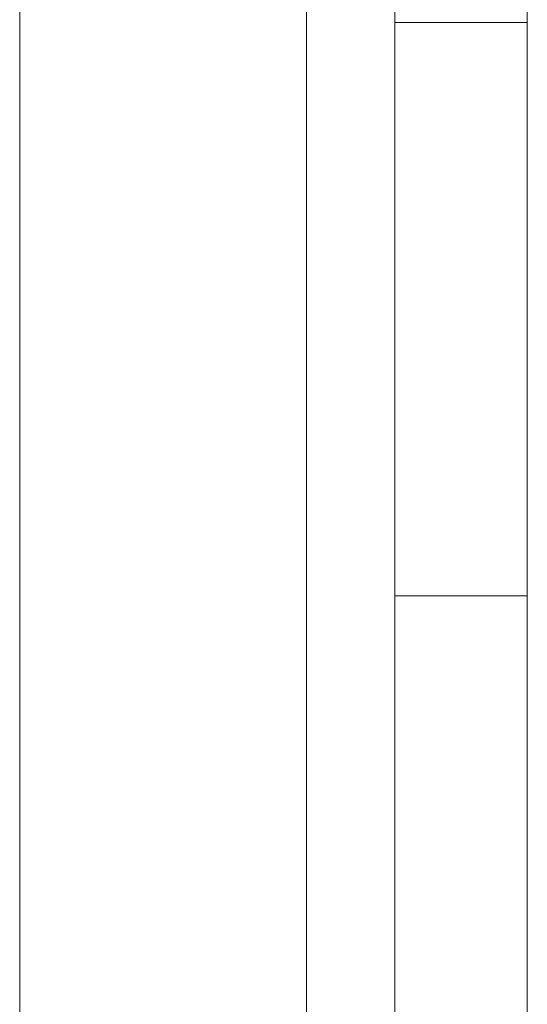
# Model space of a CAD drawing. Extents: x 69 to 739, y -141 to 453.
# Tile 20 of 48: x 285.869 to 285.984, y -37.037 to -36.814. Entities that reach past the tile are written whole.
import ezdxf

# ---------------------------------------------------------------- set-up
doc = ezdxf.new("R2010")
doc.units = 0
doc.layers.get('0').update_dxf_attribs({"lineweight": 5})
doc.layers.add('S_Kaltwasser-A06HSZRONL', color=7, linetype='Continuous', lineweight=18, true_color=0x005e00)
doc.layers.add('TECE-Modul', color=7, linetype='Continuous', lineweight=5)

# ---------------------------------------------------------------- blocks, each defined once
blk = doc.blocks.new('Referenz-A06HSZRRNL', base_point=(271.95682, -56.67925))
at = {"layer": 'S_Kaltwasser-A06HSZRONL', "linetype": 'Continuous', "ltscale": 0.18}
for p, q in [((285.8693, -46.87925), (285.8693, -5.87925)), ((285.8693, -5.87925), (285.8693, -46.87925)), ((285.8693, -46.87925), (285.8693, -5.87925)), ((285.8693, -5.87925), (285.8693, -46.87925))]:
    blk.add_line(p, q, dxfattribs=at)
at = {"layer": 'TECE-Modul', "linetype": 'Continuous', "ltscale": 0.13}
for p, q in [((285.9543, -36.07925), (285.9543, -37.45029)), ((285.9843, -37.45029), (285.9843, -36.10925)), ((285.9343, -36.27925), (285.9343, -36.87925)), ((285.9343, -36.27925), (285.9343, -36.87925)), ((285.9343, -36.27925), (285.9343, -36.87925)), ((285.9343, -36.27925), (285.9343, -36.87925)), ((285.9543, -36.27925), (285.9543, -36.87925)), ((285.9543, -36.87925), (285.9543, -36.27925)), ((285.9843, -36.87925), (285.9843, -36.27925)), ((285.9843, -36.87925), (285.9843, -36.27925)), ((285.9543, -36.6991), (285.9543, -36.83834)), ((285.9843, -36.83834), (285.9843, -36.6991)), ((285.9543, -36.81292), (285.9543, -36.87925)), ((285.9543, -36.87925), (285.9543, -36.81292)), ((285.9543, -36.81292), (285.9543, -36.87925)), ((285.9543, -36.87925), (285.9543, -36.81292)), ((285.9843, -36.87925), (285.9843, -36.81292)), ((285.9843, -36.81292), (285.9843, -36.87925)), ((285.9843, -36.87925), (285.9843, -36.81292)), ((285.9843, -36.81292), (285.9843, -36.87925)), ((285.9843, -36.81425), (285.9543, -36.81425)), ((285.9543, -36.81425), (285.9543, -36.8155)), ((285.9843, -36.81425), (285.9543, -36.81425)), ((285.9543, -36.81425), (285.9543, -36.8155)), ((285.9543, -36.8155), (285.9543, -36.81425)), ((285.9543, -36.8155), (285.9543, -36.81425)), ((285.9843, -36.81425), (285.9543, -36.81425)), ((285.9543, -36.81425), (285.9543, -36.8155)), ((285.9843, -36.81425), (285.9543, -36.81425)), ((285.9543, -36.81425), (285.9543, -36.8155)), ((285.9543, -36.8155), (285.9543, -36.81425)), ((285.9543, -36.8155), (285.9543, -36.81425)), ((285.9543, -36.8155), (285.9543, -36.8192)), ((285.9543, -36.8155), (285.9543, -36.8192)), ((285.9543, -36.8192), (285.9543, -36.8155)), ((285.9543, -36.8192), (285.9543, -36.8155)), ((285.9543, -36.8155), (285.9543, -36.8192)), ((285.9543, -36.8155), (285.9543, -36.8192)), ((285.9543, -36.8192), (285.9543, -36.8155)), ((285.9543, -36.8192), (285.9543, -36.8155)), ((285.9843, -36.8155), (285.9843, -36.81425)), ((285.9843, -36.8155), (285.9843, -36.81425)), ((285.9843, -36.81425), (285.9843, -36.8155)), ((285.9843, -36.81425), (285.9843, -36.8155)), ((285.9843, -36.8155), (285.9843, -36.81425)), ((285.9843, -36.8155), (285.9843, -36.81425)), ((285.9843, -36.81425), (285.9843, -36.8155)), ((285.9843, -36.81425), (285.9843, -36.8155)), ((285.9843, -36.8192), (285.9843, -36.8155)), ((285.9843, -36.8192), (285.9843, -36.8155)), ((285.9843, -36.8155), (285.9843, -36.8192)), ((285.9843, -36.8155), (285.9843, -36.8192)), ((285.9843, -36.8192), (285.9843, -36.8155)), ((285.9843, -36.8192), (285.9843, -36.8155)), ((285.9843, -36.8155), (285.9843, -36.8192)), ((285.9843, -36.8155), (285.9843, -36.8192)), ((285.9543, -36.8192), (285.9543, -36.8252)), ((285.9543, -36.8192), (285.9543, -36.8252)), ((285.9543, -36.8252), (285.9543, -36.8192)), ((285.9543, -36.8252), (285.9543, -36.8192)), ((285.9543, -36.8192), (285.9543, -36.8252)), ((285.9543, -36.8192), (285.9543, -36.8252)), ((285.9543, -36.8252), (285.9543, -36.8192)), ((285.9543, -36.8252), (285.9543, -36.8192)), ((285.9843, -36.8252), (285.9843, -36.8192)), ((285.9843, -36.8252), (285.9843, -36.8192)), ((285.9843, -36.8192), (285.9843, -36.8252)), ((285.9843, -36.8192), (285.9843, -36.8252)), ((285.9843, -36.8252), (285.9843, -36.8192)), ((285.9843, -36.8252), (285.9843, -36.8192)), ((285.9843, -36.8192), (285.9843, -36.8252)), ((285.9843, -36.8192), (285.9843, -36.8252)), ((285.9543, -36.8252), (285.9543, -36.83329)), ((285.9543, -36.8252), (285.9543, -36.83329)), ((285.9543, -36.83329), (285.9543, -36.8252)), ((285.9543, -36.83329), (285.9543, -36.8252)), ((285.9543, -36.8252), (285.9543, -36.83329)), ((285.9543, -36.8252), (285.9543, -36.83329)), ((285.9543, -36.83329), (285.9543, -36.8252)), ((285.9543, -36.83329), (285.9543, -36.8252)), ((285.9843, -36.83329), (285.9843, -36.8252)), ((285.9843, -36.83329), (285.9843, -36.8252)), ((285.9843, -36.8252), (285.9843, -36.83329)), ((285.9843, -36.8252), (285.9843, -36.83329)), ((285.9843, -36.83329), (285.9843, -36.8252)), ((285.9843, -36.83329), (285.9843, -36.8252)), ((285.9843, -36.8252), (285.9843, -36.83329)), ((285.9843, -36.8252), (285.9843, -36.83329)), ((285.9543, -36.83329), (285.9543, -36.84314)), ((285.9543, -36.83329), (285.9543, -36.84314)), ((285.9543, -36.84314), (285.9543, -36.83329)), ((285.9543, -36.84314), (285.9543, -36.83329)), ((285.9543, -36.83329), (285.9543, -36.84314)), ((285.9543, -36.83329), (285.9543, -36.84314)), ((285.9543, -36.84314), (285.9543, -36.83329)), ((285.9543, -36.84314), (285.9543, -36.83329)), ((285.9843, -36.84314), (285.9843, -36.83329)), ((285.9843, -36.84314), (285.9843, -36.83329)), ((285.9843, -36.83329), (285.9843, -36.84314)), ((285.9843, -36.83329), (285.9843, -36.84314)), ((285.9843, -36.84314), (285.9843, -36.83329)), ((285.9843, -36.84314), (285.9843, -36.83329)), ((285.9843, -36.83329), (285.9843, -36.84314)), ((285.9843, -36.83329), (285.9843, -36.84314)), ((285.9543, -36.83834), (285.9543, -36.852)), ((285.9843, -36.852), (285.9843, -36.83834)), ((285.9543, -36.84314), (285.9543, -36.85437)), ((285.9543, -36.84314), (285.9543, -36.85437)), ((285.9543, -36.85437), (285.9543, -36.84314)), ((285.9543, -36.85437), (285.9543, -36.84314)), ((285.9543, -36.84314), (285.9543, -36.85437)), ((285.9543, -36.84314), (285.9543, -36.85437)), ((285.9543, -36.85437), (285.9543, -36.84314)), ((285.9543, -36.85437), (285.9543, -36.84314)), ((285.9843, -36.85437), (285.9843, -36.84314)), ((285.9843, -36.85437), (285.9843, -36.84314)), ((285.9843, -36.84314), (285.9843, -36.85437)), ((285.9843, -36.84314), (285.9843, -36.85437)), ((285.9843, -36.85437), (285.9843, -36.84314)), ((285.9843, -36.85437), (285.9843, -36.84314)), ((285.9843, -36.84314), (285.9843, -36.85437)), ((285.9843, -36.84314), (285.9843, -36.85437)), ((285.9543, -36.852), (285.9543, -36.85504)), ((285.9843, -36.85504), (285.9843, -36.852)), ((285.9543, -36.85437), (285.9543, -36.86657)), ((285.9543, -36.85437), (285.9543, -36.86657)), ((285.9543, -36.86657), (285.9543, -36.85437)), ((285.9543, -36.86657), (285.9543, -36.85437)), ((285.9543, -36.85437), (285.9543, -36.86657)), ((285.9543, -36.85437), (285.9543, -36.86657)), ((285.9543, -36.86657), (285.9543, -36.85437)), ((285.9543, -36.86657), (285.9543, -36.85437)), ((285.9543, -36.85504), (285.9543, -36.85526)), ((285.9543, -36.85526), (285.9543, -36.86075)), ((285.9843, -36.86657), (285.9843, -36.85437)), ((285.9843, -36.86657), (285.9843, -36.85437)), ((285.9843, -36.85437), (285.9843, -36.86657)), ((285.9843, -36.85437), (285.9843, -36.86657)), ((285.9843, -36.86657), (285.9843, -36.85437)), ((285.9843, -36.86657), (285.9843, -36.85437)), ((285.9843, -36.85437), (285.9843, -36.86657)), ((285.9843, -36.85437), (285.9843, -36.86657)), ((285.9843, -36.85526), (285.9843, -36.85504)), ((285.9843, -36.86075), (285.9843, -36.85526)), ((285.9543, -36.86075), (285.9543, -36.86103)), ((285.9543, -36.86103), (285.9543, -36.86883)), ((285.9843, -36.86103), (285.9843, -36.86075)), ((285.9843, -36.86883), (285.9843, -36.86103)), ((285.9543, -36.86657), (285.9543, -36.87925)), ((285.9543, -36.86657), (285.9543, -36.87925)), ((285.9543, -36.87925), (285.9543, -36.86657)), ((285.9543, -36.87925), (285.9543, -36.86657)), ((285.9543, -36.86657), (285.9543, -36.87925)), ((285.9543, -36.86657), (285.9543, -36.87925)), ((285.9543, -36.87925), (285.9543, -36.86657)), ((285.9543, -36.87925), (285.9543, -36.86657)), ((285.9843, -36.87925), (285.9843, -36.86657)), ((285.9843, -36.87925), (285.9843, -36.86657)), ((285.9843, -36.86657), (285.9843, -36.87925)), ((285.9843, -36.86657), (285.9843, -36.87925)), ((285.9843, -36.87925), (285.9843, -36.86657)), ((285.9843, -36.87925), (285.9843, -36.86657)), ((285.9843, -36.86657), (285.9843, -36.87925)), ((285.9843, -36.86657), (285.9843, -36.87925)), ((285.9543, -36.86883), (285.9543, -36.86915)), ((285.9543, -36.86915), (285.9543, -36.88732)), ((285.9843, -36.86915), (285.9843, -36.86883)), ((285.9843, -36.88732), (285.9843, -36.86915)), ((285.9343, -36.87925), (285.9343, -37.47925)), ((285.9343, -36.87925), (285.9343, -37.47925)), ((285.9343, -36.87925), (285.9343, -37.47925)), ((285.9343, -36.87925), (285.9343, -37.47925)), ((285.9543, -36.87925), (285.9543, -36.89193)), ((285.9543, -36.87925), (285.9543, -36.94558)), ((285.9543, -36.87925), (285.9543, -36.89193)), ((285.9543, -36.89193), (285.9543, -36.87925)), ((285.9543, -36.94558), (285.9543, -36.87925)), ((285.9543, -36.89193), (285.9543, -36.87925)), ((285.9543, -36.87925), (285.9543, -37.47925)), ((285.9543, -36.87925), (285.9543, -36.89193)), ((285.9543, -36.87925), (285.9543, -36.94558)), ((285.9543, -36.87925), (285.9543, -36.89193)), ((285.9543, -37.47925), (285.9543, -36.87925)), ((285.9543, -36.89193), (285.9543, -36.87925)), ((285.9543, -36.94558), (285.9543, -36.87925)), ((285.9543, -36.89193), (285.9543, -36.87925)), ((285.9843, -36.89193), (285.9843, -36.87925)), ((285.9843, -36.94558), (285.9843, -36.87925)), ((285.9843, -36.89193), (285.9843, -36.87925)), ((285.9843, -37.47925), (285.9843, -36.87925)), ((285.9843, -36.87925), (285.9843, -36.89193)), ((285.9843, -36.87925), (285.9843, -36.94558)), ((285.9843, -36.87925), (285.9843, -36.89193)), ((285.9843, -36.89193), (285.9843, -36.87925)), ((285.9843, -36.94558), (285.9843, -36.87925)), ((285.9843, -36.89193), (285.9843, -36.87925)), ((285.9843, -36.87925), (285.9843, -36.89193)), ((285.9843, -36.87925), (285.9843, -36.94558)), ((285.9843, -36.87925), (285.9843, -36.89193)), ((285.9843, -37.47925), (285.9843, -36.87925)), ((285.9543, -36.88732), (285.9543, -36.89447)), ((285.9843, -36.89447), (285.9843, -36.88732)), ((285.9543, -36.89193), (285.9543, -36.90412)), ((285.9543, -36.89193), (285.9543, -36.90412)), ((285.9543, -36.90412), (285.9543, -36.89193)), ((285.9543, -36.90412), (285.9543, -36.89193)), ((285.9543, -36.89193), (285.9543, -36.90412)), ((285.9543, -36.89193), (285.9543, -36.90412)), ((285.9543, -36.90412), (285.9543, -36.89193)), ((285.9543, -36.90412), (285.9543, -36.89193)), ((285.9843, -36.90412), (285.9843, -36.89193)), ((285.9843, -36.90412), (285.9843, -36.89193)), ((285.9843, -36.89193), (285.9843, -36.90412)), ((285.9843, -36.89193), (285.9843, -36.90412)), ((285.9843, -36.90412), (285.9843, -36.89193)), ((285.9843, -36.90412), (285.9843, -36.89193)), ((285.9843, -36.89193), (285.9843, -36.90412)), ((285.9843, -36.89193), (285.9843, -36.90412)), ((285.9543, -36.89447), (285.9543, -36.89505)), ((285.9543, -36.89505), (285.9543, -36.89589)), ((285.9543, -36.89589), (285.9543, -36.90555)), ((285.9843, -36.89505), (285.9843, -36.89447)), ((285.9843, -36.89589), (285.9843, -36.89505)), ((285.9843, -36.90555), (285.9843, -36.89589)), ((285.9543, -36.90412), (285.9543, -36.91536)), ((285.9543, -36.90412), (285.9543, -36.91536)), ((285.9543, -36.91536), (285.9543, -36.90412)), ((285.9543, -36.91536), (285.9543, -36.90412)), ((285.9543, -36.90412), (285.9543, -36.91536)), ((285.9543, -36.90412), (285.9543, -36.91536)), ((285.9543, -36.91536), (285.9543, -36.90412)), ((285.9543, -36.91536), (285.9543, -36.90412)), ((285.9843, -36.91536), (285.9843, -36.90412)), ((285.9843, -36.91536), (285.9843, -36.90412)), ((285.9843, -36.90412), (285.9843, -36.91536)), ((285.9843, -36.90412), (285.9843, -36.91536)), ((285.9843, -36.91536), (285.9843, -36.90412)), ((285.9843, -36.91536), (285.9843, -36.90412)), ((285.9843, -36.90412), (285.9843, -36.91536)), ((285.9843, -36.90412), (285.9843, -36.91536)), ((285.9543, -36.90555), (285.9543, -36.90653)), ((285.9543, -36.90653), (285.9543, -36.9182)), ((285.9843, -36.90653), (285.9843, -36.90555)), ((285.9843, -36.9182), (285.9843, -36.90653)), ((285.9543, -36.91536), (285.9543, -36.92521)), ((285.9543, -36.91536), (285.9543, -36.92521)), ((285.9543, -36.92521), (285.9543, -36.91536)), ((285.9543, -36.92521), (285.9543, -36.91536)), ((285.9543, -36.91536), (285.9543, -36.92521)), ((285.9543, -36.91536), (285.9543, -36.92521)), ((285.9543, -36.92521), (285.9543, -36.91536)), ((285.9543, -36.92521), (285.9543, -36.91536)), ((285.9843, -36.92521), (285.9843, -36.91536)), ((285.9843, -36.92521), (285.9843, -36.91536)), ((285.9843, -36.91536), (285.9843, -36.92521)), ((285.9843, -36.91536), (285.9843, -36.92521)), ((285.9843, -36.92521), (285.9843, -36.91536)), ((285.9843, -36.92521), (285.9843, -36.91536)), ((285.9843, -36.91536), (285.9843, -36.92521)), ((285.9843, -36.91536), (285.9843, -36.92521)), ((285.9543, -36.9182), (285.9543, -36.91936)), ((285.9843, -36.91936), (285.9843, -36.9182)), ((285.9543, -36.91936), (285.9543, -36.9322)), ((285.9843, -36.9322), (285.9843, -36.91936)), ((285.9543, -36.92521), (285.9543, -36.93329)), ((285.9543, -36.92521), (285.9543, -36.93329)), ((285.9543, -36.93329), (285.9543, -36.92521)), ((285.9543, -36.93329), (285.9543, -36.92521)), ((285.9543, -36.92521), (285.9543, -36.93329)), ((285.9543, -36.92521), (285.9543, -36.93329)), ((285.9543, -36.93329), (285.9543, -36.92521)), ((285.9543, -36.93329), (285.9543, -36.92521)), ((285.9843, -36.93329), (285.9843, -36.92521)), ((285.9843, -36.93329), (285.9843, -36.92521)), ((285.9843, -36.92521), (285.9843, -36.93329)), ((285.9843, -36.92521), (285.9843, -36.93329)), ((285.9843, -36.93329), (285.9843, -36.92521)), ((285.9843, -36.93329), (285.9843, -36.92521)), ((285.9843, -36.92521), (285.9843, -36.93329)), ((285.9843, -36.92521), (285.9843, -36.93329)), ((285.9543, -36.9322), (285.9543, -36.9336)), ((285.9543, -36.93329), (285.9543, -36.9393)), ((285.9543, -36.93329), (285.9543, -36.9393)), ((285.9543, -36.9393), (285.9543, -36.93329)), ((285.9543, -36.9393), (285.9543, -36.93329)), ((285.9543, -36.93329), (285.9543, -36.9393)), ((285.9543, -36.93329), (285.9543, -36.9393)), ((285.9543, -36.9393), (285.9543, -36.93329)), ((285.9543, -36.9393), (285.9543, -36.93329)), ((285.9543, -36.9336), (285.9543, -36.94668)), ((285.9843, -36.9336), (285.9843, -36.9322)), ((285.9843, -36.9393), (285.9843, -36.93329)), ((285.9843, -36.9393), (285.9843, -36.93329)), ((285.9843, -36.93329), (285.9843, -36.9393)), ((285.9843, -36.93329), (285.9843, -36.9393)), ((285.9843, -36.9393), (285.9843, -36.93329)), ((285.9843, -36.9393), (285.9843, -36.93329)), ((285.9843, -36.93329), (285.9843, -36.9393)), ((285.9843, -36.93329), (285.9843, -36.9393)), ((285.9843, -36.94668), (285.9843, -36.9336)), ((285.9543, -36.9393), (285.9543, -36.943)), ((285.9543, -36.9393), (285.9543, -36.943)), ((285.9543, -36.943), (285.9543, -36.9393)), ((285.9543, -36.943), (285.9543, -36.9393)), ((285.9543, -36.9393), (285.9543, -36.943)), ((285.9543, -36.9393), (285.9543, -36.943)), ((285.9543, -36.943), (285.9543, -36.9393)), ((285.9543, -36.943), (285.9543, -36.9393)), ((285.9843, -36.943), (285.9843, -36.9393)), ((285.9843, -36.943), (285.9843, -36.9393)), ((285.9843, -36.9393), (285.9843, -36.943)), ((285.9843, -36.9393), (285.9843, -36.943)), ((285.9843, -36.943), (285.9843, -36.9393)), ((285.9843, -36.943), (285.9843, -36.9393)), ((285.9843, -36.9393), (285.9843, -36.943)), ((285.9843, -36.9393), (285.9843, -36.943)), ((285.9543, -36.943), (285.9543, -36.94425)), ((285.9543, -36.943), (285.9543, -36.94425)), ((285.9543, -36.94425), (285.9543, -36.943)), ((285.9543, -36.94425), (285.9543, -36.943)), ((285.9543, -36.943), (285.9543, -36.94425)), ((285.9543, -36.943), (285.9543, -36.94425)), ((285.9543, -36.94425), (285.9543, -36.943)), ((285.9543, -36.94425), (285.9543, -36.943)), ((285.9543, -36.94425), (285.9843, -36.94425)), ((285.9543, -36.94425), (285.9843, -36.94425)), ((285.9543, -36.94425), (285.9843, -36.94425)), ((285.9543, -36.94425), (285.9843, -36.94425)), ((285.9843, -36.94425), (285.9843, -36.943)), ((285.9843, -36.94425), (285.9843, -36.943)), ((285.9843, -36.943), (285.9843, -36.94425)), ((285.9843, -36.943), (285.9843, -36.94425)), ((285.9843, -36.94425), (285.9843, -36.943)), ((285.9843, -36.94425), (285.9843, -36.943)), ((285.9843, -36.943), (285.9843, -36.94425)), ((285.9843, -36.943), (285.9843, -36.94425)), ((285.9543, -36.94558), (285.9543, -37.00936)), ((285.9543, -37.00936), (285.9543, -36.94558)), ((285.9543, -36.94558), (285.9543, -37.00936)), ((285.9543, -37.00936), (285.9543, -36.94558)), ((285.9543, -36.94668), (285.9543, -36.94836)), ((285.9843, -37.00936), (285.9843, -36.94558)), ((285.9843, -36.94558), (285.9843, -37.00936)), ((285.9843, -37.00936), (285.9843, -36.94558)), ((285.9843, -36.94558), (285.9843, -37.00936)), ((285.9843, -36.94836), (285.9843, -36.94668)), ((285.9543, -36.94836), (285.9543, -36.96082)), ((285.9843, -36.96082), (285.9843, -36.94836)), ((285.9543, -36.96082), (285.9543, -36.9628)), ((285.9843, -36.9628), (285.9843, -36.96082)), ((285.9543, -36.9628), (285.9543, -36.96481)), ((285.9843, -36.96481), (285.9843, -36.9628)), ((285.9543, -36.96481), (285.9543, -36.97621)), ((285.9843, -36.97621), (285.9843, -36.96481)), ((285.9543, -36.97621), (285.9543, -36.97838)), ((285.9843, -36.97838), (285.9843, -36.97621)), ((285.9543, -36.97838), (285.9543, -36.9881)), ((285.9843, -36.9881), (285.9843, -36.97838)), ((285.9543, -36.9881), (285.9543, -36.99033)), ((285.9843, -36.99033), (285.9843, -36.9881)), ((285.9543, -36.99033), (285.9543, -36.99818)), ((285.9843, -36.99818), (285.9843, -36.99033)), ((285.9543, -36.99818), (285.9543, -37.00032)), ((285.9843, -37.00032), (285.9843, -36.99818)), ((285.9543, -37.00032), (285.9543, -37.00626)), ((285.9843, -37.00626), (285.9843, -37.00032)), ((285.9543, -37.00626), (285.9543, -37.00816)), ((285.9843, -37.00816), (285.9843, -37.00626)), ((285.9543, -37.00816), (285.9543, -37.11486)), ((285.9543, -37.00936), (285.9543, -37.06814)), ((285.9543, -37.06814), (285.9543, -37.00936)), ((285.9543, -37.00936), (285.9543, -37.06814)), ((285.9543, -37.06814), (285.9543, -37.00936)), ((285.9843, -37.11486), (285.9843, -37.00816)), ((285.9843, -37.06814), (285.9843, -37.00936)), ((285.9843, -37.00936), (285.9843, -37.06814)), ((285.9843, -37.06814), (285.9843, -37.00936)), ((285.9843, -37.00936), (285.9843, -37.06814))]:
    blk.add_line(p, q, dxfattribs=at)

msp = doc.modelspace()

# ---------------------------------------------------------------- block references
at = {"color": 251, "lineweight": 25, "ltscale": 0.25, "true_color": 0x585858}
msp.add_blockref('Referenz-A06HSZRRNL', (271.95682, -56.67925), dxfattribs=at)

doc.saveas('drawing.dxf')
